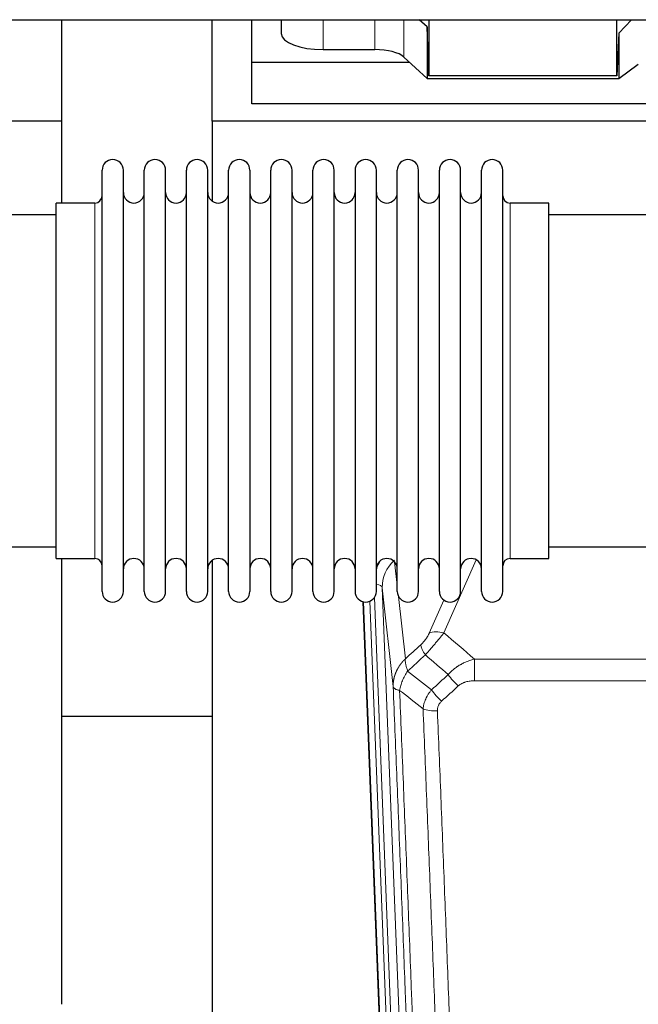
# Model space of a CAD drawing. Header units: inches. Extents: x 0 to 23760, y -13 to 16800.
# Tile 46 of 247: x 5367 to 5663, y 6329 to 6801. Entities that reach past the tile are written whole.
import ezdxf

# ---------------------------------------------------------------- set-up
doc = ezdxf.new("R2010")
doc.units = ezdxf.units.IN
doc.layers.add('254', color=7, linetype='Continuous', true_color=0xffffff)

msp = doc.modelspace()

# ---------------------------------------------------------------- linework, layer by layer
at = {"layer": '254', "color": 2, "linetype": 'Continuous', "lineweight": 25}
for p, q in [((5386.775, 6752.441), (5386.775, 6801.078)), ((5458.775, 6752.441), (5458.775, 6801.078)), ((5477.775, 6780.555), (5477.775, 6801.078)), ((5491.985, 6801.078), (5491.985, 6794.388)), ((5561.788, 6797.689), (5558.084, 6801.078)), ((5562.708, 6774.23), (5561.788, 6797.689)), ((5561.788, 6797.689), (5561.788, 6772.927)), ((5562.708, 6801.078), (5562.708, 6774.23)), ((5652.744, 6774.23), (5652.744, 6801.079)), ((5659.719, 6801.078), (5653.724, 6794.551)), ((5653.724, 6794.551), (5652.744, 6774.23)), ((5653.724, 6794.551), (5653.724, 6772.927)), ((5511.985, 6786.735), (5536.82, 6786.735)), ((5550.678, 6783.191), (5561.788, 6772.927)), ((5477.775, 6760.753), (5477.775, 6780.555)), ((5553.535, 6780.555), (5477.775, 6780.555)), ((5653.724, 6772.927), (5663.042, 6779.806)), ((5652.744, 6774.23), (5562.708, 6774.23)), ((5561.788, 6772.927), (5653.724, 6772.927)), ((5907.775, 6760.753), (5477.775, 6760.753)), ((5386.775, 6752.441), (4898.775, 6752.441)), ((5386.775, 6713.242), (5386.775, 6752.441)), ((5458.775, 6752.441), (5458.775, 6714.196)), ((5946.775, 6752.441), (5458.775, 6752.441)), ((5406.115, 6717.592), (5406.115, 6728.992)), ((5416.315, 6717.592), (5416.315, 6728.992)), ((5426.315, 6717.592), (5426.315, 6728.992)), ((5436.515, 6717.592), (5436.515, 6728.992)), ((5446.515, 6717.592), (5446.515, 6728.992)), ((5456.715, 6717.592), (5456.715, 6728.992)), ((5466.715, 6717.592), (5466.715, 6728.992)), ((5476.915, 6728.992), (5476.915, 6717.592)), ((5486.915, 6717.592), (5486.915, 6728.992)), ((5497.115, 6717.592), (5497.115, 6728.992)), ((5507.115, 6527.192), (5507.115, 6728.992)), ((5517.315, 6527.192), (5517.315, 6728.992)), ((5527.315, 6728.992), (5527.315, 6527.192)), ((5537.515, 6527.192), (5537.515, 6728.992)), ((5547.515, 6527.192), (5547.515, 6728.992)), ((5557.715, 6527.192), (5557.715, 6728.992)), ((5567.715, 6527.192), (5567.715, 6728.992)), ((5577.915, 6527.192), (5577.915, 6728.992)), ((5587.915, 6527.192), (5587.915, 6728.992)), ((5598.115, 6527.192), (5598.115, 6728.992)), ((5406.115, 6527.192), (5406.115, 6717.592)), ((5416.315, 6527.192), (5416.315, 6717.592)), ((5426.315, 6527.192), (5426.315, 6717.592)), ((5436.515, 6527.192), (5436.515, 6717.592)), ((5446.515, 6527.192), (5446.515, 6717.592)), ((5456.715, 6527.192), (5456.715, 6717.592)), ((5466.715, 6527.192), (5466.715, 6717.592)), ((5476.915, 6717.592), (5476.915, 6527.192)), ((5486.915, 6527.192), (5486.915, 6717.592)), ((5497.115, 6527.192), (5497.115, 6717.592)), ((5402.615, 6713.242), (5384.115, 6713.242)), ((5384.115, 6703.621), (5384.115, 6713.242)), ((5620.115, 6713.242), (5601.615, 6713.242)), ((5620.115, 6542.942), (5620.115, 6713.242)), ((5384.115, 6707.592), (5288.115, 6707.592)), ((5384.115, 6542.942), (5384.115, 6703.621)), ((5716.115, 6707.592), (5620.115, 6707.592)), ((5288.115, 6548.592), (5384.115, 6548.592)), ((5620.115, 6548.592), (5716.115, 6548.592)), ((5384.115, 6542.942), (5402.615, 6542.942)), ((5386.775, 6329.374), (5386.775, 6542.937)), ((5601.615, 6542.942), (5620.115, 6542.942)), ((5458.775, 6541.983), (5458.775, 6315.183)), ((5543.71, 6202.888), (5531.137, 6522.252)), ((5458.729, 6467.217), (5386.72, 6467.217))]:
    msp.add_line(p, q, dxfattribs=at)
at = {"layer": '254', "color": 110, "linetype": 'Continuous', "lineweight": 13}
for p, q in [((5511.985, 6801.078), (5511.985, 6786.735)), ((5536.82, 6801.078), (5536.82, 6786.735)), ((5550.678, 6801.078), (5550.678, 6783.191)), ((5402.615, 6703.621), (5402.615, 6713.242)), ((5601.615, 6542.942), (5601.615, 6713.242)), ((5402.615, 6542.942), (5402.615, 6703.621)), ((5546.287, 6541.223), (5547.515, 6530.136)), ((5585.282, 6542.346), (5569.902, 6507.315)), ((5540.351, 6528.97), (5553.417, 6197.076)), ((5545.599, 6481.564), (5540.351, 6528.97)), ((5536.607, 6524.285), (5549.425, 6198.703)), ((5548.104, 6524.812), (5551.414, 6494.915)), ((5544.084, 6199.63), (5531.385, 6522.193)), ((5534.32, 6522.461), (5547.078, 6198.41)), ((5562.84, 6507.165), (5569.82, 6523.064)), ((5584.528, 6484.364), (5584.528, 6494.795)), ((5584.528, 6494.795), (5817.701, 6494.795)), ((5817.701, 6484.364), (5584.528, 6484.364))]:
    msp.add_line(p, q, dxfattribs=at)
at = {"layer": '254', "color": 2, "linetype": 'Continuous', "lineweight": 25}
for centre, radius, start, end in [((5411.215, 6728.992), 5.1, 0, 180), ((5431.415, 6728.992), 5.1, 0, 180), ((5451.615, 6728.992), 5.1, 0, 180), ((5471.815, 6728.992), 5.1, 0, 180), ((5492.015, 6728.992), 5.1, 0, 180), ((5512.215, 6728.992), 5.1, 0, 180), ((5532.415, 6728.992), 5.1, 0, 180), ((5552.615, 6728.992), 5.1, 0, 180), ((5572.815, 6728.992), 5.1, 0, 180), ((5593.015, 6728.992), 5.1, 0, 180), ((5421.315, 6718.242), 5, 180, 0), ((5441.515, 6718.242), 5, 180, 0), ((5461.715, 6718.242), 5, 180, 0), ((5481.915, 6718.242), 5, 180, 0), ((5502.115, 6718.242), 5, 180, 0), ((5522.315, 6718.242), 5, 180, 0), ((5542.515, 6718.242), 5, 180, 0), ((5562.715, 6718.242), 5, 180, 0), ((5582.915, 6718.242), 5, 180, 0), ((5402.615, 6716.742), 3.5, 270, 0), ((5601.615, 6716.742), 3.5, 180, 270), ((5402.615, 6539.442), 3.5, 0, 90), ((5421.315, 6537.942), 5, 0, 180), ((5441.515, 6537.942), 5, 0, 180), ((5461.715, 6537.942), 5, 0, 180), ((5481.915, 6537.942), 5, 0, 180), ((5502.115, 6537.942), 5, 0, 180), ((5522.315, 6537.942), 5, 0, 180), ((5542.515, 6537.942), 5, 0, 180), ((5562.715, 6537.942), 5, 0, 180), ((5582.915, 6537.942), 5, 0, 180), ((5601.615, 6539.442), 3.5, 90, 180), ((5411.215, 6527.192), 5.1, 180, 0), ((5431.415, 6527.192), 5.1, 180, 0), ((5451.615, 6527.192), 5.1, 180, 0), ((5471.815, 6527.192), 5.1, 180, 0), ((5492.015, 6527.192), 5.1, 180, 0), ((5512.215, 6527.192), 5.1, 180, 0), ((5532.415, 6527.192), 5.1, 180, 0), ((5552.615, 6527.192), 5.1, 180, 0), ((5572.815, 6527.192), 5.1, 180, 0), ((5593.015, 6527.192), 5.1, 180, 0)]:
    msp.add_arc(centre, radius, start, end, dxfattribs=at)
for centre, major_axis, start_param in [((5511.985, 6794.388), (-20, 0), 0.0000123), ((5536.82, 6780.994), (15, 0), 0.392691)]:
    msp.add_ellipse(centre, major_axis=major_axis, ratio=0.3826834, start_param=start_param, end_param=1.5707963, dxfattribs=at)
at = {"layer": '254', "color": 110, "linetype": 'Continuous', "lineweight": 13}
for centre, major_axis, ratio, start_param, end_param in [((5560.378, 6531.315), (24.034, -0.11), 0.8859493, 2.6223803, 2.8322909), ((5560.378, 6529.468), (20.033, -0.591), 0.8872905, 2.3837407, 3.2028538), ((5536.359, 6528.749), (3.997, 0.157), 0.4614673, 0.0341943, 1.2593116), ((5569.902, 6501.144), (-9.156, 4.02), 0.5833249, 4.9631119, 5.806783), ((5565.814, 6495.545), (6.719, -7.407), 0.3029797, 3.5431496, 4.2886573), ((5576.77, 6486.158), (6.736, -7.391), 0.3030979, 4.2875497, 5.03344), ((5568.761, 6478.866), (6.729, -7.397), 0.3051216, 4.2889758, 5.0360109), ((5566.789, 6474.273), (-9.992, -0.404), 0.431453, 0.7935197, 1.5533391)]:
    msp.add_ellipse(centre, major_axis=major_axis, ratio=ratio, start_param=start_param, end_param=end_param, dxfattribs=at)
at = {"layer": '254', "color": 2, "linetype": 'Continuous', "lineweight": 25}
msp.add_open_spline([(3378.338, 6801.078), (3400.215, 6801.078), (3440.326, 6801.078), (3495.029, 6801.078), (3538.924, 6801.078), (3574.763, 6801.078), (3637.495, 6801.078), (3763.971, 6801.078), (4013.862, 6801.078), (4460.826, 6801.078), (5136.598, 6801.078), (5812.37, 6801.078), (6269.177, 6801.078), (6441.184, 6801.078), (6496.859, 6801.078), (6546.072, 6801.078), (6594.242, 6801.078), (6647.574, 6801.078), (6714.841, 6801.078), (6764.332, 6801.078), (6791.4, 6801.078)], degree=3, knots=[0, 0, 0, 0, 0.0192292, 0.0352568, 0.0480829, 0.057812, 0.0667581, 0.1032233, 0.1689813, 0.2864063, 0.4960938, 0.7629688, 0.8803938, 0.8976161, 0.9141589, 0.9293306, 0.9408733, 0.9564991, 0.976208, 1, 1, 1, 1], dxfattribs=at)
at = {"layer": '254', "color": 110, "linetype": 'Continuous', "lineweight": 13}
for points, knots in [([(5562.84, 6507.165), (5562.815, 6507.108), (5562.789, 6507.05), (5562.736, 6506.934), (5562.709, 6506.876), (5562.626, 6506.7), (5562.569, 6506.582), (5562.39, 6506.227), (5562.261, 6505.988), (5562.053, 6505.625), (5561.981, 6505.503), (5561.87, 6505.32), (5561.813, 6505.228), (5561.754, 6505.135), (5561.715, 6505.074), (5561.695, 6505.043), (5561.516, 6504.765), (5561.349, 6504.52), (5560.998, 6504.034), (5560.814, 6503.792), (5560.574, 6503.494), (5560.501, 6503.404), (5560.427, 6503.315), (5560.377, 6503.256), (5560.352, 6503.226), (5560.227, 6503.078), (5560.126, 6502.962), (5559.819, 6502.619), (5559.611, 6502.398), (5559.187, 6501.972), (5558.972, 6501.766), (5558.753, 6501.567)], [0, 0, 0, 0, 0.03125, 0.03125, 0.0625, 0.0625, 0.125, 0.125, 0.25, 0.25, 0.3125, 0.3125, 0.34375, 0.359375, 0.359375, 0.375, 0.375, 0.5, 0.5, 0.625, 0.625, 0.65625, 0.671875, 0.671875, 0.6875, 0.6875, 0.75, 0.75, 0.875, 0.875, 1, 1, 1, 1]), ([(5561.006, 6496.735), (5561.39, 6497.173), (5562.16, 6498.058), (5562.936, 6498.957), (5563.52, 6499.637), (5563.715, 6499.865), (5563.959, 6500.151), (5564.008, 6500.208), (5564.105, 6500.323), (5564.252, 6500.495), (5564.397, 6500.666), (5564.881, 6501.236), (5565.265, 6501.69), (5566.024, 6502.593), (5566.4, 6503.042), (5566.864, 6503.601), (5566.957, 6503.712), (5567.141, 6503.935), (5567.416, 6504.267), (5567.687, 6504.594), (5568.221, 6505.243), (5568.569, 6505.669), (5569.078, 6506.295), (5569.246, 6506.502), (5569.494, 6506.81), (5569.577, 6506.912), (5569.74, 6507.114), (5569.821, 6507.215), (5569.902, 6507.315)], [0, 0, 0, 0, 0.125, 0.25, 0.25, 0.3125, 0.3125, 0.328125, 0.328125, 0.34375, 0.375, 0.375, 0.5, 0.5, 0.625, 0.625, 0.65625, 0.65625, 0.6875, 0.75, 0.75, 0.875, 0.875, 0.9375, 0.9375, 0.96875, 0.96875, 1, 1, 1, 1]), ([(5545.599, 6481.564), (5545.598, 6481.584), (5545.597, 6481.623), (5545.595, 6481.683), (5545.593, 6481.743), (5545.592, 6481.803), (5545.591, 6481.862), (5545.59, 6481.922), (5545.589, 6481.982), (5545.588, 6482.041), (5545.588, 6482.101), (5545.588, 6482.161), (5545.589, 6482.22), (5545.589, 6482.28), (5545.59, 6482.339), (5545.591, 6482.399), (5545.592, 6482.459), (5545.593, 6482.518), (5545.595, 6482.578), (5545.597, 6482.637), (5545.599, 6482.697), (5545.602, 6482.756), (5545.604, 6482.816), (5545.607, 6482.875), (5545.61, 6482.934), (5545.613, 6482.994), (5545.617, 6483.053), (5545.621, 6483.112), (5545.625, 6483.172), (5545.629, 6483.231), (5545.633, 6483.29), (5545.638, 6483.35), (5545.643, 6483.409), (5545.648, 6483.468), (5545.653, 6483.527), (5545.659, 6483.586), (5545.665, 6483.645), (5545.671, 6483.704), (5545.677, 6483.763), (5545.684, 6483.822), (5545.69, 6483.881), (5545.697, 6483.94), (5545.704, 6483.999), (5545.712, 6484.058), (5545.719, 6484.117), (5545.727, 6484.176), (5545.735, 6484.235), (5545.743, 6484.293), (5545.752, 6484.352), (5545.761, 6484.411), (5545.77, 6484.469), (5545.779, 6484.528), (5545.788, 6484.586), (5545.798, 6484.645), (5545.807, 6484.703), (5545.817, 6484.762), (5545.828, 6484.82), (5545.838, 6484.878), (5545.849, 6484.936), (5545.86, 6484.995), (5545.871, 6485.053), (5545.882, 6485.111), (5545.893, 6485.169), (5545.905, 6485.227), (5545.917, 6485.285), (5545.929, 6485.343), (5545.942, 6485.401), (5545.954, 6485.459), (5545.967, 6485.517), (5545.98, 6485.574), (5545.993, 6485.632), (5546.007, 6485.69), (5546.02, 6485.747), (5546.034, 6485.805), (5546.048, 6485.862), (5546.062, 6485.92), (5546.077, 6485.977), (5546.091, 6486.034), (5546.106, 6486.092), (5546.121, 6486.149), (5546.137, 6486.206), (5546.152, 6486.263), (5546.168, 6486.32), (5546.184, 6486.377), (5546.2, 6486.434), (5546.216, 6486.491), (5546.232, 6486.548), (5546.249, 6486.604), (5546.266, 6486.661), (5546.283, 6486.717), (5546.3, 6486.774), (5546.318, 6486.83), (5546.335, 6486.887), (5546.353, 6486.943), (5546.371, 6487), (5546.39, 6487.056), (5546.408, 6487.112), (5546.427, 6487.168), (5546.445, 6487.224), (5546.464, 6487.28), (5546.484, 6487.336), (5546.503, 6487.392), (5546.523, 6487.447), (5546.542, 6487.503), (5546.562, 6487.559), (5546.583, 6487.614), (5546.603, 6487.67), (5546.624, 6487.725), (5546.644, 6487.78), (5546.665, 6487.836), (5546.686, 6487.891), (5546.708, 6487.946), (5546.729, 6488.001), (5546.751, 6488.056), (5546.773, 6488.111), (5546.795, 6488.166), (5546.817, 6488.22), (5546.839, 6488.275), (5546.862, 6488.329), (5546.885, 6488.384), (5546.908, 6488.438), (5546.931, 6488.493), (5546.954, 6488.547), (5546.978, 6488.601), (5547.001, 6488.655), (5547.025, 6488.709), (5547.049, 6488.763), (5547.073, 6488.817), (5547.098, 6488.871), (5547.122, 6488.925), (5547.147, 6488.978), (5547.172, 6489.032), (5547.197, 6489.085), (5547.222, 6489.139), (5547.248, 6489.192), (5547.273, 6489.245), (5547.299, 6489.298), (5547.325, 6489.351), (5547.351, 6489.404), (5547.377, 6489.457), (5547.404, 6489.51), (5547.43, 6489.562), (5547.457, 6489.615), (5547.484, 6489.667), (5547.511, 6489.72), (5547.539, 6489.772), (5547.566, 6489.824), (5547.594, 6489.877), (5547.622, 6489.929), (5547.649, 6489.981), (5547.678, 6490.033), (5547.706, 6490.084), (5547.734, 6490.136), (5547.763, 6490.188), (5547.792, 6490.239), (5547.821, 6490.291), (5547.85, 6490.342), (5547.879, 6490.393), (5547.908, 6490.444), (5547.938, 6490.495), (5547.968, 6490.546), (5547.997, 6490.597), (5548.027, 6490.648), (5548.058, 6490.699), (5548.088, 6490.749), (5548.118, 6490.8), (5548.149, 6490.85), (5548.18, 6490.9), (5548.211, 6490.951), (5548.242, 6491.001), (5548.273, 6491.051), (5548.304, 6491.101), (5548.336, 6491.15), (5548.368, 6491.2), (5548.4, 6491.25), (5548.432, 6491.299), (5548.464, 6491.349), (5548.496, 6491.398), (5548.528, 6491.447), (5548.561, 6491.496), (5548.594, 6491.545), (5548.627, 6491.594), (5548.66, 6491.643), (5548.693, 6491.692), (5548.726, 6491.74), (5548.759, 6491.789), (5548.793, 6491.837), (5548.827, 6491.886), (5548.861, 6491.934), (5548.895, 6491.982), (5548.929, 6492.03), (5548.963, 6492.078), (5548.997, 6492.126), (5549.032, 6492.173), (5549.067, 6492.221), (5549.101, 6492.268), (5549.136, 6492.316), (5549.171, 6492.363), (5549.207, 6492.41), (5549.242, 6492.457), (5549.277, 6492.504), (5549.313, 6492.551), (5549.349, 6492.598), (5549.385, 6492.644), (5549.421, 6492.691), (5549.457, 6492.737), (5549.493, 6492.783), (5549.529, 6492.83), (5549.566, 6492.876), (5549.603, 6492.922), (5549.639, 6492.967), (5549.676, 6493.013), (5549.713, 6493.059), (5549.75, 6493.104), (5549.788, 6493.15), (5549.825, 6493.195), (5549.862, 6493.24), (5549.9, 6493.285), (5549.938, 6493.33), (5549.976, 6493.375), (5550.014, 6493.42), (5550.052, 6493.465), (5550.09, 6493.509), (5550.128, 6493.554), (5550.167, 6493.598), (5550.205, 6493.642), (5550.244, 6493.686), (5550.283, 6493.73), (5550.322, 6493.774), (5550.361, 6493.818), (5550.4, 6493.861), (5550.439, 6493.905), (5550.479, 6493.948), (5550.518, 6493.992), (5550.558, 6494.035), (5550.597, 6494.078), (5550.637, 6494.121), (5550.677, 6494.164), (5550.717, 6494.207), (5550.757, 6494.249), (5550.797, 6494.292), (5550.838, 6494.334), (5550.878, 6494.376), (5550.919, 6494.418), (5550.96, 6494.46), (5551, 6494.502), (5551.041, 6494.544), (5551.082, 6494.586), (5551.123, 6494.627), (5551.164, 6494.669), (5551.206, 6494.71), (5551.247, 6494.752), (5551.288, 6494.793), (5551.33, 6494.834), (5551.372, 6494.875), (5551.4, 6494.902), (5551.414, 6494.915)], [0, 0, 0, 0, 0.0042303, 0.0084583, 0.0126838, 0.016907, 0.0211277, 0.0253461, 0.0295621, 0.0337757, 0.037987, 0.0421959, 0.0464023, 0.0506064, 0.0548082, 0.0590075, 0.0632045, 0.0673991, 0.0715913, 0.0757811, 0.0799686, 0.0841537, 0.0883364, 0.0925167, 0.0966947, 0.1008703, 0.1050435, 0.1092144, 0.1133829, 0.117549, 0.1217128, 0.1258741, 0.1300332, 0.1341898, 0.1383441, 0.1424961, 0.1466456, 0.1507929, 0.1549377, 0.1590802, 0.1632203, 0.1673581, 0.1714935, 0.1756266, 0.1797573, 0.1838856, 0.1880116, 0.1921352, 0.1962565, 0.2003755, 0.204492, 0.2086063, 0.2127182, 0.2168277, 0.2209349, 0.2250397, 0.2291422, 0.2332423, 0.2373401, 0.2414356, 0.2455287, 0.2496195, 0.2537079, 0.257794, 0.2618777, 0.2659591, 0.2700382, 0.2741149, 0.2781893, 0.2822614, 0.2863311, 0.2903985, 0.2944635, 0.2985262, 0.3025866, 0.3066447, 0.3107004, 0.3147538, 0.3188048, 0.3228536, 0.3269, 0.3309441, 0.3349858, 0.3390253, 0.3430624, 0.3470972, 0.3511296, 0.3551598, 0.3591876, 0.3632131, 0.3672363, 0.3712571, 0.3752757, 0.3792919, 0.3833058, 0.3873174, 0.3913267, 0.3953337, 0.3993384, 0.4033407, 0.4073408, 0.4113385, 0.4153339, 0.419327, 0.4233179, 0.4273064, 0.4312926, 0.4352765, 0.4392581, 0.4432373, 0.4472143, 0.451189, 0.4551614, 0.4591315, 0.4630993, 0.4670648, 0.471028, 0.4749889, 0.4789475, 0.4829038, 0.4868578, 0.4908095, 0.494759, 0.4987061, 0.502651, 0.5065936, 0.5105338, 0.5144718, 0.5184076, 0.522341, 0.5262721, 0.530201, 0.5341276, 0.5380519, 0.5419739, 0.5458936, 0.5498111, 0.5537262, 0.5576392, 0.5615498, 0.5654581, 0.5693642, 0.573268, 0.5771696, 0.5810688, 0.5849658, 0.5888606, 0.592753, 0.5966432, 0.6005311, 0.6044168, 0.6083002, 0.6121813, 0.6160602, 0.6199368, 0.6238111, 0.6276832, 0.6315531, 0.6354206, 0.6392859, 0.643149, 0.6470098, 0.6508684, 0.6547247, 0.6585787, 0.6624305, 0.66628, 0.6701273, 0.6739724, 0.6778152, 0.6816557, 0.685494, 0.6893301, 0.6931639, 0.6969955, 0.7008248, 0.7046519, 0.7084768, 0.7122994, 0.7161198, 0.7199379, 0.7237539, 0.7275675, 0.731379, 0.7351882, 0.7389952, 0.7427999, 0.7466024, 0.7504027, 0.7542008, 0.7579966, 0.7617902, 0.7655816, 0.7693708, 0.7731577, 0.7769424, 0.7807249, 0.7845052, 0.7882833, 0.7920591, 0.7958327, 0.7996042, 0.8033734, 0.8071403, 0.8109051, 0.8146677, 0.818428, 0.8221862, 0.8259421, 0.8296958, 0.8334474, 0.8371967, 0.8409438, 0.8446887, 0.8484314, 0.8521719, 0.8559102, 0.8596463, 0.8633802, 0.867112, 0.8708415, 0.8745688, 0.8782939, 0.8820169, 0.8857376, 0.8894562, 0.8931726, 0.8968867, 0.9005987, 0.9043086, 0.9080162, 0.9117216, 0.9154249, 0.919126, 0.9228249, 0.9265216, 0.9302161, 0.9339085, 0.9375987, 0.9412867, 0.9449725, 0.9486562, 0.9523377, 0.956017, 0.9596942, 0.9633691, 0.967042, 0.9707126, 0.9743811, 0.9780474, 0.9817116, 0.9853736, 0.9890334, 0.9926911, 0.9963466, 1, 1, 1, 1]), ([(5552.519, 6489.029), (5552.413, 6489.313), (5552.312, 6489.595), (5552.125, 6490.152), (5552.038, 6490.427), (5551.878, 6490.97), (5551.806, 6491.237), (5551.677, 6491.761), (5551.62, 6492.017), (5551.524, 6492.518), (5551.484, 6492.762), (5551.421, 6493.237), (5551.399, 6493.466), (5551.358, 6494.132), (5551.367, 6494.543), (5551.414, 6494.915)], [0, 0, 0, 0, 0.125, 0.125, 0.25, 0.25, 0.375, 0.375, 0.5, 0.5, 0.625, 0.625, 0.75, 0.75, 1, 1, 1, 1]), ([(5571.952, 6487.344), (5572.152, 6487.573), (5572.358, 6487.798), (5572.675, 6488.13), (5572.782, 6488.24), (5572.999, 6488.457), (5573.108, 6488.564), (5573.661, 6489.095), (5574.122, 6489.502), (5575.079, 6490.279), (5575.575, 6490.651), (5576.217, 6491.093), (5576.346, 6491.18), (5576.542, 6491.31), (5576.608, 6491.353), (5576.739, 6491.438), (5576.805, 6491.48), (5577.136, 6491.69), (5577.471, 6491.893), (5577.811, 6492.089), (5577.947, 6492.167), (5578.015, 6492.205), (5578.221, 6492.32), (5578.358, 6492.395), (5578.772, 6492.616), (5579.049, 6492.757), (5579.887, 6493.166), (5580.452, 6493.418), (5581.595, 6493.88), (5582.173, 6494.09), (5583.341, 6494.473), (5583.932, 6494.644), (5584.528, 6494.795)], [0, 0, 0, 0, 0.0625, 0.0625, 0.09375, 0.09375, 0.125, 0.125, 0.25, 0.25, 0.375, 0.375, 0.40625, 0.40625, 0.421875, 0.421875, 0.4375, 0.4375, 0.5, 0.515625, 0.515625, 0.53125, 0.53125, 0.5625, 0.5625, 0.625, 0.625, 0.75, 0.75, 0.875, 0.875, 1, 1, 1, 1]), ([(5548.654, 6479.783), (5548.783, 6480.528), (5548.962, 6481.29), (5549.418, 6482.835), (5549.696, 6483.617), (5550.183, 6484.79), (5550.358, 6485.182), (5550.73, 6485.963), (5550.928, 6486.352), (5551.554, 6487.514), (5552.016, 6488.28), (5552.519, 6489.029)], [0, 0, 0, 0, 0.25, 0.25, 0.5, 0.5, 0.625, 0.625, 0.75, 0.75, 1, 1, 1, 1]), ([(5557.794, 6158.895), (5557.349, 6171.743), (5556.443, 6197.594), (5555.036, 6236.838), (5554.066, 6263.311), (5553.512, 6278.291), (5553.45, 6279.956), (5553.326, 6283.29), (5553.14, 6288.293), (5552.704, 6299.992), (5552.325, 6310.061), (5552.007, 6318.474), (5551.943, 6320.158), (5551.816, 6323.528), (5551.624, 6328.586), (5551.173, 6340.41), (5550.783, 6350.582), (5549.997, 6370.977), (5548.934, 6398.305), (5547.293, 6439.699), (5546.169, 6467.564), (5545.599, 6481.564)], [0, 0, 0, 0, 0.125, 0.25, 0.375, 0.375, 0.390625, 0.390625, 0.40625, 0.4375, 0.5, 0.5, 0.515625, 0.515625, 0.53125, 0.5625, 0.625, 0.625, 0.75, 0.875, 1, 1, 1, 1]), ([(5545.599, 6481.564), (5545.628, 6481.36), (5545.718, 6481.164), (5545.941, 6480.89), (5546.03, 6480.802), (5546.236, 6480.633), (5546.353, 6480.552), (5546.615, 6480.398), (5546.759, 6480.326), (5547.073, 6480.19), (5547.243, 6480.127), (5547.607, 6480.011), (5547.801, 6479.957), (5548.211, 6479.862), (5548.428, 6479.82), (5548.654, 6479.783)], [0, 0, 0, 0, 0.25, 0.25, 0.375, 0.375, 0.5, 0.5, 0.625, 0.625, 0.75, 0.75, 0.875, 0.875, 1, 1, 1, 1]), ([(5576.77, 6481.889), (5576.895, 6482.003), (5577.025, 6482.114), (5577.227, 6482.273), (5577.295, 6482.325), (5577.433, 6482.427), (5577.502, 6482.477), (5577.855, 6482.719), (5578.149, 6482.894), (5578.759, 6483.213), (5579.075, 6483.356), (5579.483, 6483.516), (5579.565, 6483.547), (5579.73, 6483.607), (5579.812, 6483.636), (5580.06, 6483.72), (5580.227, 6483.772), (5580.728, 6483.917), (5581.065, 6483.998), (5581.745, 6484.136), (5582.087, 6484.191), (5582.777, 6484.279), (5583.124, 6484.311), (5583.823, 6484.354), (5584.175, 6484.364), (5584.528, 6484.364)], [0, 0, 0, 0, 0.0625, 0.0625, 0.09375, 0.09375, 0.125, 0.125, 0.25, 0.25, 0.375, 0.375, 0.40625, 0.40625, 0.4375, 0.4375, 0.5, 0.5, 0.625, 0.625, 0.75, 0.75, 0.875, 0.875, 1, 1, 1, 1]), ([(5548.654, 6479.783), (5549.226, 6465.73), (5550.353, 6437.759), (5551.998, 6396.208), (5553.065, 6368.777), (5553.853, 6348.304), (5554.244, 6338.093), (5554.696, 6326.224), (5554.888, 6321.147), (5555.016, 6317.765), (5555.08, 6316.074), (5555.399, 6307.629), (5555.779, 6297.522), (5556.217, 6285.778), (5556.403, 6280.756), (5556.527, 6277.409), (5556.589, 6275.737), (5557.145, 6260.701), (5558.118, 6234.126), (5559.529, 6194.733), (5560.437, 6168.783), (5560.883, 6155.887)], [0, 0, 0, 0, 0.125, 0.25, 0.375, 0.375, 0.4375, 0.46875, 0.484375, 0.484375, 0.5, 0.5, 0.5625, 0.59375, 0.609375, 0.609375, 0.625, 0.625, 0.75, 0.875, 1, 1, 1, 1]), ([(5559.906, 6470.916), (5559.942, 6471.31), (5559.996, 6471.704), (5560.084, 6472.199), (5560.102, 6472.298), (5560.142, 6472.496), (5560.163, 6472.595), (5560.228, 6472.892), (5560.276, 6473.089), (5560.433, 6473.68), (5560.675, 6474.464), (5560.982, 6475.24), (5561.238, 6475.819), (5561.35, 6476.06), (5561.469, 6476.3), (5561.517, 6476.395), (5561.541, 6476.443), (5561.614, 6476.587), (5561.664, 6476.682), (5561.918, 6477.157), (5562.137, 6477.53), (5562.602, 6478.266), (5563.096, 6478.989), (5563.648, 6479.689), (5563.939, 6480.034)], [0, 0, 0, 0, 0.125, 0.125, 0.15625, 0.15625, 0.1875, 0.1875, 0.25, 0.25, 0.375, 0.5, 0.5, 0.5625, 0.578125, 0.578125, 0.59375, 0.59375, 0.625, 0.625, 0.75, 0.75, 0.875, 1, 1, 1, 1]), ([(5566.789, 6469.955), (5566.781, 6470.169), (5566.783, 6470.382), (5566.8, 6470.648), (5566.804, 6470.701), (5566.814, 6470.808), (5566.819, 6470.861), (5566.839, 6471.02), (5566.854, 6471.125), (5566.909, 6471.439), (5566.958, 6471.645), (5567.078, 6472.052), (5567.15, 6472.253), (5567.276, 6472.55), (5567.322, 6472.648), (5567.394, 6472.794), (5567.419, 6472.842), (5567.47, 6472.938), (5567.496, 6472.986), (5567.631, 6473.223), (5567.749, 6473.406), (5568.005, 6473.759), (5568.143, 6473.929), (5568.438, 6474.257), (5568.595, 6474.415), (5568.761, 6474.567)], [0, 0, 0, 0, 0.125, 0.125, 0.15625, 0.15625, 0.1875, 0.1875, 0.25, 0.25, 0.375, 0.375, 0.5, 0.5, 0.5625, 0.5625, 0.59375, 0.59375, 0.625, 0.625, 0.75, 0.75, 0.875, 0.875, 1, 1, 1, 1]), ([(5571.88, 6152.318), (5571.442, 6165.016), (5570.55, 6190.561), (5569.628, 6216.408), (5568.925, 6235.906), (5568.689, 6242.424), (5568.213, 6255.498), (5567.973, 6262.054), (5567.246, 6281.778), (5566.754, 6294.999), (5566.13, 6311.613), (5566.005, 6314.94), (5565.753, 6321.602), (5565.374, 6331.607), (5564.991, 6341.649), (5564.22, 6361.782), (5563.176, 6388.756), (5561.566, 6429.608), (5560.464, 6457.103), (5559.906, 6470.916)], [0, 0, 0, 0, 0.125, 0.25, 0.25, 0.3125, 0.3125, 0.375, 0.375, 0.5, 0.5, 0.53125, 0.53125, 0.5625, 0.625, 0.625, 0.75, 0.875, 1, 1, 1, 1]), ([(5566.789, 6469.955), (5567.347, 6456.125), (5568.447, 6428.594), (5570.055, 6387.691), (5571.097, 6360.682), (5571.868, 6340.524), (5572.25, 6330.469), (5572.629, 6320.451), (5572.88, 6313.781), (5573.005, 6310.449), (5573.629, 6293.814), (5574.12, 6280.577), (5574.845, 6260.828), (5575.085, 6254.264), (5575.561, 6241.173), (5575.797, 6234.646), (5576.499, 6215.123), (5577.42, 6189.244), (5578.31, 6163.666), (5578.748, 6150.952)], [0, 0, 0, 0, 0.125, 0.25, 0.375, 0.375, 0.4375, 0.46875, 0.46875, 0.5, 0.5, 0.625, 0.625, 0.6875, 0.6875, 0.75, 0.75, 0.875, 1, 1, 1, 1])]:
    msp.add_open_spline(points, degree=3, knots=knots, dxfattribs=at)
for points in [[(5569.902, 6507.315), (5574.781, 6503.144), (5579.656, 6498.971), (5584.528, 6494.795)], [(5551.414, 6494.915), (5553.86, 6497.131), (5556.307, 6499.348), (5558.753, 6501.567)], [(5561.006, 6496.735), (5558.178, 6494.164), (5555.348, 6491.595), (5552.519, 6489.029)], [(5571.952, 6487.344), (5568.306, 6490.476), (5564.657, 6493.606), (5561.006, 6496.735)], [(5552.519, 6489.029), (5556.324, 6486.026), (5560.13, 6483.027), (5563.939, 6480.034)], [(5563.939, 6480.034), (5566.61, 6482.468), (5569.281, 6484.905), (5571.952, 6487.344)], [(5576.77, 6481.889), (5574.101, 6479.446), (5571.431, 6477.006), (5568.761, 6474.567)], [(5559.906, 6470.916), (5556.153, 6473.867), (5552.403, 6476.823), (5548.654, 6479.783)]]:
    msp.add_open_spline(points, degree=3, dxfattribs=at)

doc.saveas('drawing.dxf')
